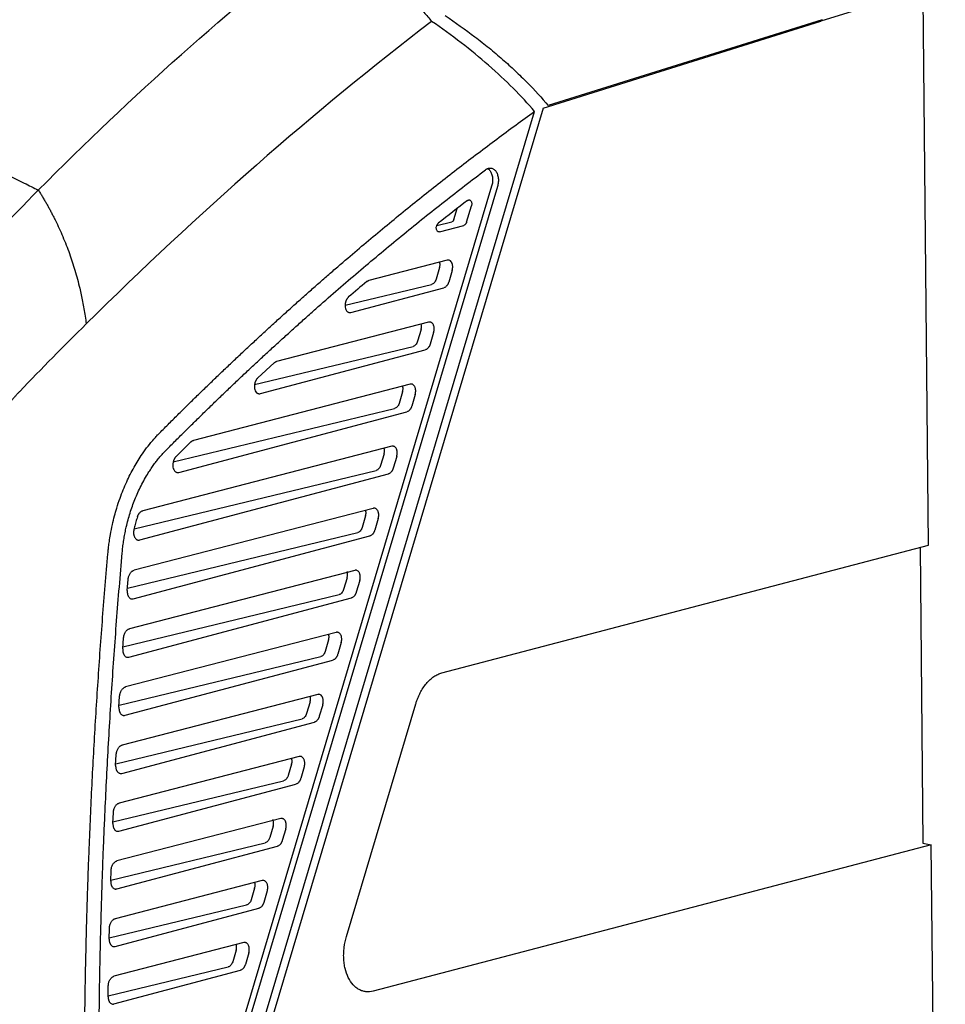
# Model space of a CAD drawing. Extents: x 89 to 1073, y 40 to 812.
# Tile 56 of 67: x 968 to 1073, y 263 to 375. Entities that reach past the tile are written whole.
import ezdxf

# ---------------------------------------------------------------- set-up
doc = ezdxf.new("R2010")
doc.units = 0
doc.layers.get('0').update_dxf_attribs({"linetype": 'CONTINUOUS'})

msp = doc.modelspace()

# ---------------------------------------------------------------- linework, layer by layer
at = {"color": 7, "linetype": 'CONTINUOUS'}
for p, q in [((1070.84, 378.57), (1059.18, 374.92)), ((1071.44, 315.26), (1070.84, 378.57)), ((1027.59, 365.02), (1059.18, 374.92)), ((1059.35, 375.08), (1028.15, 365.3)), ((1059.18, 374.92), (1058.98, 374.96)), ((1059.18, 374.92), (1059.18, 375.02)), ((995.07, 258.87), (1026.6, 364.64)), ((1027.59, 365.02), (995.94, 258.82)), ((1021.71, 356.12), (992.96, 259.67)), ((1022.37, 356.09), (993.58, 259.5)), ((1017.42, 352.35), (1017.78, 353.57)), ((1018.85, 352.04), (1019.41, 353.91)), ((1015.46, 351.65), (1017.17, 352.06)), ((1015.76, 350.94), (1018.55, 351.67)), ((1016.65, 347.71), (1007.74, 345.41)), ((1015.78, 346.86), (1015.39, 345.54)), ((1017.22, 346.55), (1016.82, 345.22)), ((1005.03, 342.58), (1014.88, 344.95)), ((1005.68, 341.76), (1016.27, 344.57)), ((1014.54, 340.65), (997.2, 336.16)), ((1013.68, 339.8), (1013.28, 338.47)), ((1015.11, 339.49), (1014.72, 338.16)), ((994.72, 333.54), (1012.77, 337.89)), ((995.38, 332.52), (1014.16, 337.5)), ((996.94, 336.01), (995.08, 334.31)), ((1012.44, 333.59), (987.76, 327.2)), ((1011.57, 332.74), (1011.18, 331.41)), ((1013.01, 332.42), (1012.61, 331.1)), ((985.47, 324.76), (1010.67, 330.83)), ((986.11, 323.55), (1012.06, 330.44)), ((1010.33, 326.53), (981.98, 319.19)), ((987.46, 327.02), (985.78, 325.36)), ((1009.47, 325.67), (1009.07, 324.35)), ((1010.9, 325.36), (1010.51, 324.04)), ((981.01, 317.13), (1008.56, 323.77)), ((981.64, 315.86), (1009.95, 323.38)), ((1008.23, 319.46), (981, 312.42)), ((1007.36, 318.61), (1006.97, 317.29)), ((1008.8, 318.3), (1008.4, 316.98)), ((980.24, 310.39), (1006.46, 316.7)), ((980.91, 309.17), (1007.85, 316.32)), ((1016.04, 300.73), (1071.44, 315.26)), ((1070.49, 315.01), (1070.81, 281.37)), ((1006.12, 312.4), (980.48, 305.76)), ((1005.26, 311.55), (1004.86, 310.23)), ((980.22, 310.12), (980.32, 311.37)), ((1006.69, 311.24), (1006.3, 309.91)), ((979.74, 303.71), (1004.35, 309.64)), ((980.41, 302.53), (1005.74, 309.26)), ((1004.01, 305.34), (980.02, 299.13)), ((979.72, 303.46), (979.81, 304.71)), ((1003.15, 304.49), (1002.76, 303.16)), ((1004.59, 304.18), (1004.19, 302.85)), ((979.29, 297.05), (1002.25, 302.58)), ((979.97, 295.91), (1003.64, 302.19)), ((1001.91, 298.28), (979.63, 292.51)), ((979.28, 296.82), (979.36, 298.07)), ((1001.05, 297.43), (1000.65, 296.1)), ((1002.48, 297.11), (1002.09, 295.79)), ((1005.18, 270.73), (1013.08, 297.21)), ((978.92, 290.4), (1000.14, 295.52)), ((979.59, 289.3), (1001.53, 295.13)), ((978.9, 290.2), (978.97, 291.44)), ((999.8, 291.22), (979.31, 285.91)), ((998.94, 290.36), (998.55, 289.04)), ((1000.38, 290.05), (999.98, 288.73)), ((978.6, 283.77), (998.03, 288.46)), ((979.27, 282.72), (999.43, 288.07)), ((978.59, 283.6), (978.65, 284.83)), ((997.7, 284.15), (979.05, 279.33)), ((996.84, 283.3), (996.44, 281.98)), ((998.27, 282.99), (997.88, 281.67)), ((978.35, 277.16), (995.93, 281.39)), ((1070.81, 281.37), (1071.77, 281.17)), ((979.02, 276.15), (997.32, 281.01)), ((1071.77, 281.17), (1008.24, 264.51)), ((1073.36, 115.59), (1071.77, 281.17)), ((978.35, 277.01), (978.39, 278.24)), ((995.59, 277.09), (978.85, 272.76)), ((994.73, 276.24), (994.34, 274.92)), ((996.17, 275.93), (995.77, 274.6)), ((978.17, 270.56), (993.82, 274.33)), ((978.84, 269.6), (995.22, 273.95)), ((978.17, 270.43), (978.2, 271.67)), ((993.49, 270.03), (978.71, 266.2)), ((992.62, 269.18), (992.23, 267.85)), ((994.06, 268.87), (993.67, 267.54)), ((978.05, 263.98), (991.72, 267.27)), ((978.71, 263.06), (993.11, 266.88)), ((978.05, 263.88), (978.06, 265.11))]:
    msp.add_line(p, q, dxfattribs=at)
at = {"color": 8, "linetype": 'CONTINUOUS'}
msp.add_line((1015.53, 351), (1015.76, 350.94), dxfattribs=at)
at = {"color": 7, "linetype": 'CONTINUOUS'}
for points in [[(970.1, 355.67), (980.78, 366.43), (991.83, 376.27), (1003.15, 385.13)], [(1014.88, 374.89), (1001.42, 364.57), (988.27, 353.07), (975.55, 340.45)], [(1026.6, 364.64), (1025.12, 366.38), (1021.57, 369.93), (1017.18, 373.32), (1014.88, 374.89)], [(951.09, 335.11), (957.28, 342.28), (963.62, 349.14), (970.1, 355.67)], [(1018.98, 354.5), (1017.87, 353.64), (1016.75, 352.78), (1015.64, 351.9)], [(1017.42, 352.35), (1017.38, 352.2), (1017.28, 352.09), (1017.17, 352.06)], [(1007.5, 345.28), (1006.81, 344.7), (1006.11, 344.11), (1005.42, 343.52)], [(975.55, 340.45), (973.01, 337.94), (970.48, 335.38), (967.98, 332.77)]]:
    msp.add_open_spline(points, degree=3, dxfattribs=at)
for points, knots in [([(1003.15, 385.13), (1003.28, 385.05), (1003.54, 384.87), (1003.92, 384.61), (1004.3, 384.35), (1004.68, 384.08), (1005.06, 383.81), (1005.44, 383.54), (1005.81, 383.26), (1006.18, 382.99), (1006.98, 382.39), (1008.17, 381.44), (1009.71, 380.15), (1011.16, 378.84), (1012.24, 377.78), (1013.01, 376.99), (1013.51, 376.46), (1013.98, 375.93), (1014.44, 375.41), (1014.73, 375.06), (1014.88, 374.89)], [0, 0, 0, 0, 0.027771, 0.055522, 0.083263, 0.111003, 0.138754, 0.166523, 0.194321, 0.222158, 0.250043, 0.375174, 0.500004, 0.624808, 0.749965, 0.800113, 0.850134, 0.900085, 0.950021, 1, 1, 1, 1]), ([(1016.42, 375.54), (1017.59, 374.76), (1018.72, 373.96), (1020.35, 372.71), (1020.89, 372.29), (1021.94, 371.44), (1022.45, 371), (1023.45, 370.13), (1023.93, 369.69), (1024.87, 368.81), (1025.32, 368.37), (1026.63, 367.05), (1027.43, 366.17), (1028.15, 365.3)], [0, 0, 0, 0, 0.25, 0.25, 0.375, 0.375, 0.5, 0.5, 0.625, 0.625, 0.75, 0.75, 1, 1, 1, 1]), ([(928.93, 370.51), (929.3, 370.43), (930.02, 370.28), (931.12, 370.04), (932.21, 369.79), (933.3, 369.53), (934.39, 369.27), (935.48, 368.99), (936.57, 368.71), (937.66, 368.42), (938.75, 368.12), (939.84, 367.81), (940.93, 367.49), (942.02, 367.16), (943.11, 366.83), (944.2, 366.48), (945.29, 366.13), (946.38, 365.77), (947.46, 365.4), (948.55, 365.02), (949.62, 364.64), (951.01, 364.13), (953.07, 363.36), (956.16, 362.14), (959.38, 360.78), (962.32, 359.46), (964.57, 358.41), (966.61, 357.43), (968.43, 356.53), (969.57, 355.94), (970.1, 355.67)], [0, 0, 0, 0, 0.026316, 0.052632, 0.078948, 0.105263, 0.131579, 0.157895, 0.184211, 0.210527, 0.236843, 0.263158, 0.289474, 0.31579, 0.342106, 0.368422, 0.394738, 0.421054, 0.44737, 0.473686, 0.500002, 0.525041, 0.575088, 0.650141, 0.7502, 0.810511, 0.865646, 0.915606, 0.960391, 1, 1, 1, 1]), ([(983.9, 328.03), (984.27, 328.4), (985, 329.14), (986.11, 330.24), (987.22, 331.34), (988.34, 332.43), (989.46, 333.51), (990.57, 334.59), (991.7, 335.66), (992.82, 336.72), (993.95, 337.78), (995.08, 338.82), (996.21, 339.87), (997.34, 340.9), (998.48, 341.93), (999.62, 342.95), (1000.76, 343.97), (1001.9, 344.97), (1003.04, 345.97), (1004.19, 346.97), (1005.65, 348.22), (1007.44, 349.73), (1009.54, 351.49), (1011.65, 353.21), (1013.77, 354.92), (1015.89, 356.6), (1018.02, 358.26), (1020.16, 359.89), (1022.3, 361.5), (1024.45, 363.09), (1025.88, 364.13), (1026.6, 364.64)], [0, 0, 0, 0, 0.0268896, 0.0537794, 0.0806693, 0.1075592, 0.1344493, 0.1613394, 0.1882297, 0.21512, 0.2420105, 0.268901, 0.2957916, 0.3226822, 0.349573, 0.3764638, 0.4033546, 0.4302455, 0.4571364, 0.4840274, 0.5109184, 0.559825, 0.6087322, 0.6576399, 0.7065478, 0.7554561, 0.8043646, 0.8532733, 0.9021822, 0.9510911, 1, 1, 1, 1]), ([(984.66, 326.09), (985.02, 326.46), (985.75, 327.19), (986.85, 328.28), (987.96, 329.37), (989.06, 330.45), (990.17, 331.53), (991.28, 332.6), (992.4, 333.66), (993.51, 334.72), (994.63, 335.76), (995.75, 336.81), (996.88, 337.84), (998.01, 338.87), (999.14, 339.89), (1000.27, 340.91), (1001.4, 341.92), (1002.92, 343.26), (1004.82, 344.91), (1007.11, 346.86), (1009.41, 348.79), (1011.71, 350.69), (1014.02, 352.56), (1016.34, 354.4), (1018.67, 356.21), (1020.22, 357.39), (1021, 357.99)], [0, 0, 0, 0, 0.031204, 0.062411, 0.09362, 0.124833, 0.15605, 0.187272, 0.2185, 0.249733, 0.280974, 0.312221, 0.343477, 0.374741, 0.406014, 0.437297, 0.468591, 0.499896, 0.562473, 0.625022, 0.687547, 0.750054, 0.812548, 0.875034, 0.937516, 1, 1, 1, 1]), ([(1021, 357.99), (1021.02, 358), (1021.07, 358.04), (1021.14, 358.08), (1021.21, 358.11), (1021.28, 358.14), (1021.38, 358.17), (1021.5, 358.19), (1021.65, 358.19), (1021.8, 358.15), (1021.99, 358.05), (1022.2, 357.85), (1022.35, 357.56), (1022.43, 357.28), (1022.47, 357.05), (1022.48, 356.81), (1022.47, 356.57), (1022.43, 356.32), (1022.39, 356.16), (1022.37, 356.09)], [0, 0, 0, 0, 0.027817, 0.055462, 0.08305, 0.1107, 0.138529, 0.194468, 0.250433, 0.313155, 0.375979, 0.500099, 0.619005, 0.68439, 0.749927, 0.812052, 0.874345, 0.937125, 1, 1, 1, 1]), ([(1021.26, 358.12), (1021.27, 358.11), (1021.38, 358.08), (1021.54, 357.88), (1021.73, 357.53), (1021.82, 357.09), (1021.83, 356.6), (1021.75, 356.28), (1021.71, 356.12)], [0, 0, 0, 0, 0.015684, 0.211819, 0.399676, 0.605939, 0.801997, 1, 1, 1, 1]), ([(970.1, 355.67), (970.18, 355.55), (970.33, 355.31), (970.56, 354.95), (970.78, 354.57), (971, 354.2), (971.22, 353.81), (971.43, 353.42), (971.64, 353.02), (971.85, 352.62), (972.28, 351.75), (972.91, 350.38), (973.65, 348.49), (974.3, 346.53), (974.72, 344.95), (974.99, 343.76), (975.15, 342.98), (975.3, 342.17), (975.44, 341.32), (975.51, 340.75), (975.55, 340.45)], [0, 0, 0, 0, 0.027037, 0.054261, 0.081671, 0.109264, 0.137041, 0.164999, 0.193135, 0.221449, 0.249939, 0.372698, 0.499927, 0.621454, 0.749882, 0.795782, 0.843776, 0.893832, 0.945917, 1, 1, 1, 1]), ([(1018.98, 354.5), (1019, 354.51), (1019.02, 354.53), (1019.06, 354.55), (1019.1, 354.56), (1019.14, 354.57), (1019.2, 354.56), (1019.28, 354.54), (1019.36, 354.46), (1019.42, 354.34), (1019.45, 354.2), (1019.45, 354.05), (1019.42, 353.96), (1019.41, 353.91)], [0, 0, 0, 0, 0.050728, 0.100434, 0.149824, 0.199615, 0.25051, 0.375411, 0.500387, 0.632427, 0.765097, 0.882613, 1, 1, 1, 1]), ([(1015.76, 350.94), (1015.75, 350.93), (1015.72, 350.93), (1015.68, 350.93), (1015.64, 350.93), (1015.59, 350.95), (1015.52, 351.01), (1015.45, 351.11), (1015.41, 351.27), (1015.4, 351.45), (1015.44, 351.6), (1015.49, 351.71), (1015.53, 351.78), (1015.58, 351.85), (1015.62, 351.88), (1015.64, 351.9)], [0, 0, 0, 0, 0.042189, 0.0843985, 0.1272007, 0.1883463, 0.2499404, 0.3853949, 0.4999258, 0.6221749, 0.747269, 0.8098915, 0.8727444, 0.9365425, 1, 1, 1, 1]), ([(1018.85, 352.04), (1018.85, 352.02), (1018.83, 351.97), (1018.81, 351.91), (1018.77, 351.86), (1018.72, 351.79), (1018.65, 351.71), (1018.58, 351.69), (1018.55, 351.67)], [0, 0, 0, 0, 0.11943, 0.237062, 0.35501, 0.475374, 0.736837, 1, 1, 1, 1]), ([(1015.78, 346.86), (1015.8, 346.93), (1015.83, 347.05), (1015.84, 347.26), (1015.82, 347.41), (1015.8, 347.48), (1015.79, 347.49)], [0, 0, 0, 0, 0.3027163, 0.6057986, 0.9492118, 1, 1, 1, 1]), ([(1017.22, 346.55), (1017.23, 346.58), (1017.24, 346.64), (1017.26, 346.73), (1017.27, 346.83), (1017.28, 346.93), (1017.28, 347.04), (1017.26, 347.14), (1017.24, 347.24), (1017.22, 347.34), (1017.17, 347.44), (1017.09, 347.57), (1016.98, 347.67), (1016.84, 347.72), (1016.74, 347.73), (1016.67, 347.72), (1016.65, 347.71)], [0, 0, 0, 0, 0.048218, 0.098751, 0.151487, 0.206258, 0.26283, 0.320908, 0.380142, 0.440132, 0.500449, 0.588244, 0.749753, 0.847877, 0.930864, 1, 1, 1, 1]), ([(1007.5, 345.28), (1007.52, 345.29), (1007.56, 345.32), (1007.62, 345.36), (1007.68, 345.39), (1007.72, 345.4), (1007.74, 345.41)], [0, 0, 0, 0, 0.251161, 0.500058, 0.748925, 1, 1, 1, 1]), ([(1015.39, 345.54), (1015.37, 345.46), (1015.33, 345.38), (1015.26, 345.24), (1015.21, 345.18), (1015.07, 345.03), (1014.97, 344.97), (1014.88, 344.95)], [0, 0, 0, 0, 0.25, 0.25, 0.5, 0.5, 1, 1, 1, 1]), ([(1016.82, 345.22), (1016.81, 345.2), (1016.8, 345.14), (1016.76, 345.06), (1016.73, 344.99), (1016.69, 344.92), (1016.65, 344.85), (1016.58, 344.77), (1016.5, 344.68), (1016.39, 344.61), (1016.31, 344.58), (1016.27, 344.57)], [0, 0, 0, 0, 0.083887, 0.1665, 0.248557, 0.330789, 0.413922, 0.49866, 0.666117, 0.831212, 1, 1, 1, 1]), ([(1005.42, 343.52), (1005.4, 343.5), (1005.37, 343.47), (1005.32, 343.41), (1005.27, 343.34), (1005.22, 343.28), (1005.18, 343.2), (1005.14, 343.12), (1005.11, 343.04), (1005.08, 342.96), (1005.06, 342.87), (1005.04, 342.78), (1005.03, 342.69), (1005.03, 342.6), (1005.02, 342.52), (1005.03, 342.43), (1005.05, 342.28), (1005.11, 342.06), (1005.23, 341.88), (1005.36, 341.79), (1005.46, 341.75), (1005.57, 341.73), (1005.65, 341.75), (1005.68, 341.76)], [0, 0, 0, 0, 0.033864, 0.067519, 0.101039, 0.134487, 0.167919, 0.201391, 0.234959, 0.268689, 0.302655, 0.336699, 0.37023, 0.403321, 0.436071, 0.468568, 0.500889, 0.616051, 0.750456, 0.812387, 0.874921, 0.937355, 1, 1, 1, 1]), ([(1013.68, 339.8), (1013.7, 339.86), (1013.73, 339.99), (1013.73, 340.2), (1013.72, 340.35), (1013.69, 340.42), (1013.69, 340.43)], [0, 0, 0, 0, 0.302778, 0.605925, 0.949412, 1, 1, 1, 1]), ([(1015.11, 339.49), (1015.12, 339.52), (1015.14, 339.58), (1015.15, 339.67), (1015.17, 339.77), (1015.17, 339.87), (1015.17, 339.97), (1015.16, 340.08), (1015.14, 340.18), (1015.11, 340.27), (1015.07, 340.37), (1014.99, 340.51), (1014.87, 340.61), (1014.74, 340.66), (1014.63, 340.67), (1014.57, 340.66), (1014.54, 340.65)], [0, 0, 0, 0, 0.048218, 0.098751, 0.151487, 0.206258, 0.26283, 0.320908, 0.380142, 0.440132, 0.500449, 0.588246, 0.749753, 0.847877, 0.930864, 1, 1, 1, 1]), ([(1013.28, 338.47), (1013.26, 338.39), (1013.23, 338.32), (1013.15, 338.18), (1013.1, 338.12), (1012.96, 337.97), (1012.86, 337.91), (1012.77, 337.89)], [0, 0, 0, 0, 0.25, 0.25, 0.5, 0.5, 1, 1, 1, 1]), ([(1014.72, 338.16), (1014.71, 338.13), (1014.69, 338.08), (1014.66, 338), (1014.62, 337.93), (1014.58, 337.86), (1014.54, 337.79), (1014.48, 337.71), (1014.39, 337.62), (1014.28, 337.54), (1014.2, 337.52), (1014.16, 337.5)], [0, 0, 0, 0, 0.0838866, 0.1665001, 0.2485573, 0.3307893, 0.4139224, 0.49866, 0.6661173, 0.8312119, 1, 1, 1, 1]), ([(996.94, 336.01), (996.95, 336.02), (996.99, 336.05), (997.04, 336.09), (997.09, 336.12), (997.15, 336.15), (997.19, 336.16), (997.2, 336.16)], [0, 0, 0, 0, 0.201457, 0.40077, 0.59935, 0.798623, 1, 1, 1, 1]), ([(995.08, 334.3), (995.07, 334.29), (995.03, 334.25), (994.98, 334.19), (994.93, 334.12), (994.89, 334.05), (994.85, 333.98), (994.81, 333.9), (994.78, 333.81), (994.75, 333.73), (994.73, 333.64), (994.72, 333.55), (994.7, 333.45), (994.7, 333.37), (994.7, 333.28), (994.71, 333.19), (994.73, 333.04), (994.79, 332.82), (994.92, 332.64), (995.05, 332.55), (995.15, 332.51), (995.26, 332.49), (995.34, 332.51), (995.38, 332.52)], [0, 0, 0, 0, 0.033675, 0.067177, 0.100574, 0.133924, 0.167278, 0.200687, 0.234203, 0.267884, 0.301799, 0.335878, 0.36952, 0.402746, 0.435654, 0.468331, 0.500851, 0.615915, 0.750445, 0.812089, 0.874716, 0.937265, 1, 1, 1, 1]), ([(1011.57, 332.74), (1011.59, 332.8), (1011.62, 332.93), (1011.63, 333.14), (1011.61, 333.29), (1011.59, 333.36), (1011.58, 333.37)], [0, 0, 0, 0, 0.302849, 0.606044, 0.949608, 1, 1, 1, 1]), ([(1013.01, 332.42), (1013.02, 332.45), (1013.03, 332.51), (1013.05, 332.61), (1013.06, 332.71), (1013.07, 332.81), (1013.07, 332.91), (1013.05, 333.01), (1013.03, 333.12), (1013.01, 333.21), (1012.96, 333.31), (1012.88, 333.44), (1012.77, 333.55), (1012.63, 333.6), (1012.53, 333.61), (1012.46, 333.59), (1012.44, 333.59)], [0, 0, 0, 0, 0.0482184, 0.0987509, 0.1514875, 0.2062581, 0.2628302, 0.3209087, 0.380142, 0.4401319, 0.5004488, 0.588247, 0.7497532, 0.847877, 0.9308639, 1, 1, 1, 1]), ([(967.98, 332.77), (967.9, 332.7), (967.76, 332.54), (967.54, 332.3), (967.32, 332.05), (967.11, 331.8), (966.9, 331.54), (966.7, 331.27), (966.5, 331), (966.3, 330.72), (966.06, 330.38), (965.69, 329.82), (965.28, 329.11), (964.88, 328.37), (964.61, 327.83), (964.46, 327.5), (964.39, 327.36)], [0, 0, 0, 0, 0.0528824, 0.1057701, 0.158663, 0.2115611, 0.2644639, 0.3173707, 0.3702806, 0.4231928, 0.4761062, 0.5606846, 0.7323957, 0.844231, 0.9334303, 1, 1, 1, 1]), ([(1011.18, 331.41), (1011.15, 331.33), (1011.12, 331.25), (1011.04, 331.12), (1011, 331.05), (1010.86, 330.91), (1010.76, 330.85), (1010.67, 330.83)], [0, 0, 0, 0, 0.25, 0.25, 0.5, 0.5, 1, 1, 1, 1]), ([(1012.61, 331.1), (1012.6, 331.07), (1012.59, 331.02), (1012.55, 330.94), (1012.52, 330.87), (1012.48, 330.8), (1012.44, 330.73), (1012.37, 330.65), (1012.29, 330.56), (1012.17, 330.48), (1012.1, 330.46), (1012.06, 330.44)], [0, 0, 0, 0, 0.083887, 0.1665, 0.248557, 0.330789, 0.413922, 0.49866, 0.666117, 0.831212, 1, 1, 1, 1]), ([(978.03, 314.3), (978.03, 314.4), (978.06, 314.66), (978.11, 315.13), (978.19, 315.75), (978.33, 316.6), (978.52, 317.57), (978.76, 318.57), (979.05, 319.58), (979.48, 320.89), (980.12, 322.47), (980.98, 324.15), (981.71, 325.34), (982.37, 326.26), (982.83, 326.86), (983.31, 327.41), (983.64, 327.77), (983.82, 327.96), (983.9, 328.03)], [0, 0, 0, 0, 0.0196178, 0.0491758, 0.0886789, 0.1381328, 0.2105515, 0.2742607, 0.3313281, 0.4073193, 0.5363139, 0.6578984, 0.7794586, 0.8187202, 0.8926929, 0.9410174, 0.9767884, 1, 1, 1, 1]), ([(987.46, 327.02), (987.48, 327.04), (987.52, 327.07), (987.58, 327.12), (987.64, 327.15), (987.7, 327.18), (987.74, 327.19), (987.76, 327.2)], [0, 0, 0, 0, 0.201689, 0.400837, 0.599134, 0.798291, 1, 1, 1, 1]), ([(1009.47, 325.67), (1009.48, 325.74), (1009.52, 325.87), (1009.52, 326.07), (1009.51, 326.23), (1009.48, 326.3), (1009.48, 326.31)], [0, 0, 0, 0, 0.3029114, 0.6061702, 0.9498048, 1, 1, 1, 1]), ([(1010.9, 325.36), (1010.91, 325.39), (1010.93, 325.45), (1010.94, 325.55), (1010.96, 325.64), (1010.96, 325.75), (1010.96, 325.85), (1010.95, 325.95), (1010.93, 326.05), (1010.9, 326.15), (1010.86, 326.25), (1010.78, 326.38), (1010.66, 326.49), (1010.53, 326.54), (1010.42, 326.54), (1010.36, 326.53), (1010.33, 326.53)], [0, 0, 0, 0, 0.048219, 0.098751, 0.151488, 0.206258, 0.26283, 0.320909, 0.380142, 0.440132, 0.500449, 0.588248, 0.749753, 0.847877, 0.930864, 1, 1, 1, 1]), ([(979.65, 314.38), (979.66, 314.49), (979.68, 314.71), (979.72, 315.04), (979.76, 315.37), (979.8, 315.7), (979.86, 316.03), (979.91, 316.36), (979.98, 316.69), (980.04, 317.01), (980.21, 317.77), (980.53, 318.94), (981.09, 320.52), (981.78, 322.06), (982.43, 323.21), (982.93, 323.98), (983.26, 324.44), (983.59, 324.89), (983.93, 325.31), (984.29, 325.71), (984.53, 325.96), (984.66, 326.09)], [0, 0, 0, 0, 0.024557, 0.049068, 0.073546, 0.098005, 0.122457, 0.146917, 0.171399, 0.195915, 0.22048, 0.342018, 0.463594, 0.594585, 0.725618, 0.771488, 0.817184, 0.862795, 0.908409, 0.954115, 1, 1, 1, 1]), ([(985.78, 325.36), (985.77, 325.34), (985.73, 325.31), (985.68, 325.24), (985.63, 325.17), (985.59, 325.1), (985.55, 325.02), (985.52, 324.94), (985.49, 324.85), (985.46, 324.77), (985.44, 324.67), (985.43, 324.58), (985.42, 324.49), (985.41, 324.4), (985.41, 324.31), (985.42, 324.23), (985.44, 324.07), (985.51, 323.85), (985.64, 323.67), (985.78, 323.58), (985.88, 323.54), (985.99, 323.53), (986.07, 323.54), (986.11, 323.55)], [0, 0, 0, 0, 0.0335, 0.06686, 0.100142, 0.133401, 0.166683, 0.200036, 0.233507, 0.267148, 0.301024, 0.335124, 0.368868, 0.402218, 0.435273, 0.468114, 0.500817, 0.615803, 0.750436, 0.811858, 0.874513, 0.937171, 1, 1, 1, 1]), ([(1009.07, 324.35), (1009.05, 324.27), (1009.02, 324.19), (1008.94, 324.05), (1008.89, 323.99), (1008.75, 323.84), (1008.65, 323.79), (1008.56, 323.77)], [0, 0, 0, 0, 0.25, 0.25, 0.5, 0.5, 1, 1, 1, 1]), ([(1010.51, 324.04), (1010.5, 324.01), (1010.48, 323.96), (1010.45, 323.88), (1010.41, 323.8), (1010.37, 323.73), (1010.33, 323.67), (1010.27, 323.59), (1010.18, 323.5), (1010.07, 323.42), (1009.99, 323.39), (1009.95, 323.38)], [0, 0, 0, 0, 0.083887, 0.1665, 0.248557, 0.330789, 0.413922, 0.49866, 0.666117, 0.831212, 1, 1, 1, 1]), ([(1008.8, 318.3), (1008.8, 318.33), (1008.82, 318.39), (1008.84, 318.48), (1008.85, 318.58), (1008.86, 318.68), (1008.86, 318.79), (1008.84, 318.89), (1008.82, 318.99), (1008.8, 319.09), (1008.75, 319.19), (1008.67, 319.32), (1008.55, 319.43), (1008.42, 319.47), (1008.32, 319.48), (1008.25, 319.47), (1008.23, 319.46)], [0, 0, 0, 0, 0.048219, 0.098751, 0.151488, 0.206259, 0.262831, 0.320909, 0.380142, 0.440132, 0.500449, 0.58825, 0.749753, 0.847877, 0.930864, 1, 1, 1, 1]), ([(981.38, 318.49), (981.35, 318.39), (981.29, 318.2), (981.2, 317.92), (981.13, 317.63), (981.05, 317.34), (981.01, 317.14), (980.98, 317.05)], [0, 0, 0, 0, 0.199737, 0.399706, 0.599807, 0.799939, 1, 1, 1, 1]), ([(981.38, 318.49), (981.39, 318.52), (981.41, 318.58), (981.44, 318.66), (981.48, 318.74), (981.53, 318.81), (981.57, 318.88), (981.64, 318.97), (981.74, 319.06), (981.86, 319.15), (981.94, 319.17), (981.98, 319.19)], [0, 0, 0, 0, 0.084229, 0.167089, 0.249271, 0.331479, 0.41442, 0.498779, 0.666719, 0.83188, 1, 1, 1, 1]), ([(1007.36, 318.61), (1007.38, 318.68), (1007.41, 318.81), (1007.41, 319.01), (1007.4, 319.16), (1007.37, 319.23), (1007.37, 319.24)], [0, 0, 0, 0, 0.302968, 0.606294, 0.950003, 1, 1, 1, 1]), ([(1006.97, 317.29), (1006.94, 317.21), (1006.91, 317.13), (1006.83, 316.99), (1006.79, 316.93), (1006.65, 316.78), (1006.55, 316.73), (1006.46, 316.7)], [0, 0, 0, 0, 0.25, 0.25, 0.5, 0.5, 1, 1, 1, 1]), ([(980.98, 317.05), (980.98, 317.02), (980.96, 316.95), (980.95, 316.85), (980.94, 316.75), (980.94, 316.64), (980.95, 316.54), (980.97, 316.43), (980.99, 316.33), (981.03, 316.23), (981.08, 316.13), (981.17, 316), (981.29, 315.9), (981.44, 315.85), (981.55, 315.84), (981.61, 315.86), (981.64, 315.86)], [0, 0, 0, 0, 0.0479652, 0.0982368, 0.1507284, 0.2053003, 0.2617557, 0.3198396, 0.379242, 0.4396042, 0.5005307, 0.5811645, 0.7498608, 0.8472776, 0.9302516, 1, 1, 1, 1]), ([(1008.4, 316.98), (1008.39, 316.95), (1008.38, 316.89), (1008.34, 316.82), (1008.31, 316.74), (1008.27, 316.67), (1008.23, 316.6), (1008.16, 316.52), (1008.08, 316.44), (1007.96, 316.36), (1007.89, 316.33), (1007.85, 316.32)], [0, 0, 0, 0, 0.083887, 0.1665, 0.248557, 0.330789, 0.413922, 0.49866, 0.666117, 0.831212, 1, 1, 1, 1]), ([(975.37, 249.23), (975.36, 249.9), (975.35, 251.25), (975.35, 253.26), (975.35, 255.28), (975.36, 257.3), (975.38, 259.32), (975.4, 261.35), (975.42, 263.37), (975.45, 265.4), (975.49, 267.43), (975.54, 269.45), (975.59, 271.48), (975.64, 273.51), (975.71, 275.55), (975.77, 277.58), (975.85, 279.61), (975.95, 282.17), (976.08, 285.27), (976.26, 288.89), (976.45, 292.51), (976.67, 296.14), (976.9, 299.77), (977.15, 303.4), (977.42, 307.03), (977.71, 310.66), (977.92, 313.09), (978.03, 314.3)], [0, 0, 0, 0, 0.031249, 0.062498, 0.093748, 0.124997, 0.156247, 0.187496, 0.218746, 0.249996, 0.281246, 0.312496, 0.343747, 0.374997, 0.406247, 0.437498, 0.468748, 0.499999, 0.555558, 0.611117, 0.666675, 0.722233, 0.777789, 0.833344, 0.888897, 0.944449, 1, 1, 1, 1]), ([(976.99, 253.99), (976.99, 254.65), (976.99, 255.96), (977, 257.92), (977.01, 259.89), (977.04, 261.86), (977.06, 263.82), (977.09, 265.79), (977.13, 267.76), (977.17, 269.74), (977.22, 271.71), (977.28, 273.68), (977.34, 275.66), (977.4, 277.63), (977.47, 279.61), (977.55, 281.59), (977.66, 284.19), (977.81, 287.41), (978.01, 291.26), (978.23, 295.11), (978.47, 298.96), (978.73, 302.81), (979.01, 306.66), (979.32, 310.52), (979.54, 313.09), (979.65, 314.38)], [0, 0, 0, 0, 0.032769, 0.065534, 0.098296, 0.131055, 0.163812, 0.196568, 0.229323, 0.262077, 0.294833, 0.327589, 0.360346, 0.393106, 0.425869, 0.458634, 0.491404, 0.554993, 0.618569, 0.682136, 0.7457, 0.809264, 0.872832, 0.936409, 1, 1, 1, 1]), ([(980.32, 311.37), (980.33, 311.4), (980.33, 311.46), (980.35, 311.55), (980.37, 311.64), (980.4, 311.76), (980.46, 311.9), (980.54, 312.05), (980.63, 312.16), (980.71, 312.26), (980.81, 312.33), (980.9, 312.39), (980.96, 312.41), (981, 312.42)], [0, 0, 0, 0, 0.061699, 0.122955, 0.184254, 0.246079, 0.372898, 0.500011, 0.602733, 0.70581, 0.804146, 0.901548, 1, 1, 1, 1]), ([(1005.26, 311.55), (1005.27, 311.62), (1005.31, 311.74), (1005.31, 311.95), (1005.29, 312.14), (1005.24, 312.25), (1005.22, 312.29)], [0, 0, 0, 0, 0.251808, 0.503905, 0.789574, 1, 1, 1, 1]), ([(1006.69, 311.24), (1006.7, 311.27), (1006.72, 311.33), (1006.73, 311.42), (1006.75, 311.52), (1006.75, 311.62), (1006.75, 311.73), (1006.74, 311.83), (1006.72, 311.93), (1006.69, 312.02), (1006.65, 312.13), (1006.57, 312.26), (1006.45, 312.36), (1006.32, 312.41), (1006.21, 312.42), (1006.15, 312.41), (1006.12, 312.4)], [0, 0, 0, 0, 0.048219, 0.098751, 0.151488, 0.206259, 0.262831, 0.320909, 0.380143, 0.440132, 0.500449, 0.588251, 0.749753, 0.847878, 0.930864, 1, 1, 1, 1]), ([(980.22, 310.12), (980.22, 310.09), (980.22, 310.03), (980.22, 309.93), (980.23, 309.84), (980.24, 309.74), (980.27, 309.64), (980.3, 309.54), (980.34, 309.45), (980.41, 309.35), (980.5, 309.25), (980.61, 309.18), (980.72, 309.15), (980.81, 309.15), (980.88, 309.16), (980.91, 309.17)], [0, 0, 0, 0, 0.052389, 0.108006, 0.166791, 0.228607, 0.293232, 0.360355, 0.429571, 0.500397, 0.627395, 0.748896, 0.830306, 0.914589, 1, 1, 1, 1]), ([(1004.86, 310.23), (1004.84, 310.15), (1004.81, 310.07), (1004.73, 309.93), (1004.68, 309.87), (1004.54, 309.72), (1004.44, 309.66), (1004.35, 309.64)], [0, 0, 0, 0, 0.25, 0.25, 0.5, 0.5, 1, 1, 1, 1]), ([(1006.3, 309.91), (1006.29, 309.89), (1006.27, 309.83), (1006.24, 309.75), (1006.2, 309.68), (1006.16, 309.61), (1006.12, 309.54), (1006.06, 309.46), (1005.97, 309.37), (1005.86, 309.3), (1005.78, 309.27), (1005.74, 309.26)], [0, 0, 0, 0, 0.083887, 0.1665, 0.248557, 0.330789, 0.413922, 0.49866, 0.666117, 0.831212, 1, 1, 1, 1]), ([(979.81, 304.71), (979.81, 304.74), (979.82, 304.8), (979.83, 304.89), (979.85, 304.98), (979.88, 305.1), (979.94, 305.24), (980.02, 305.39), (980.11, 305.51), (980.19, 305.6), (980.29, 305.68), (980.38, 305.73), (980.45, 305.75), (980.48, 305.76)], [0, 0, 0, 0, 0.061959, 0.123458, 0.184999, 0.24708, 0.373447, 0.500097, 0.602552, 0.705354, 0.803853, 0.90139, 1, 1, 1, 1]), ([(1003.15, 304.49), (1003.17, 304.55), (1003.2, 304.68), (1003.2, 304.89), (1003.19, 305.04), (1003.16, 305.11), (1003.16, 305.12)], [0, 0, 0, 0, 0.303098, 0.606544, 0.9504, 1, 1, 1, 1]), ([(1004.59, 304.18), (1004.59, 304.21), (1004.61, 304.26), (1004.63, 304.36), (1004.64, 304.46), (1004.65, 304.56), (1004.64, 304.66), (1004.63, 304.77), (1004.61, 304.87), (1004.59, 304.96), (1004.54, 305.06), (1004.46, 305.2), (1004.34, 305.3), (1004.21, 305.35), (1004.11, 305.36), (1004.04, 305.35), (1004.01, 305.34)], [0, 0, 0, 0, 0.048219, 0.098752, 0.151488, 0.206259, 0.262831, 0.32091, 0.380143, 0.440132, 0.500449, 0.588253, 0.749753, 0.847878, 0.930865, 1, 1, 1, 1]), ([(979.72, 303.46), (979.72, 303.43), (979.71, 303.37), (979.72, 303.28), (979.72, 303.18), (979.74, 303.09), (979.76, 302.99), (979.8, 302.89), (979.84, 302.81), (979.91, 302.7), (980, 302.61), (980.11, 302.54), (980.21, 302.51), (980.31, 302.51), (980.37, 302.52), (980.41, 302.53)], [0, 0, 0, 0, 0.052242, 0.107748, 0.166459, 0.228243, 0.292881, 0.360066, 0.4294, 0.500398, 0.627419, 0.748917, 0.830394, 0.914659, 1, 1, 1, 1]), ([(1002.76, 303.16), (1002.73, 303.08), (1002.7, 303.01), (1002.62, 302.87), (1002.58, 302.81), (1002.44, 302.66), (1002.33, 302.6), (1002.25, 302.58)], [0, 0, 0, 0, 0.25, 0.25, 0.5, 0.5, 1, 1, 1, 1]), ([(1004.19, 302.85), (1004.18, 302.82), (1004.17, 302.77), (1004.13, 302.69), (1004.1, 302.62), (1004.06, 302.55), (1004.01, 302.48), (1003.95, 302.4), (1003.87, 302.31), (1003.75, 302.23), (1003.68, 302.21), (1003.64, 302.19)], [0, 0, 0, 0, 0.0838866, 0.1665001, 0.2485573, 0.3307892, 0.4139224, 0.49866, 0.6661173, 0.8312119, 1, 1, 1, 1]), ([(1013.08, 297.21), (1013.09, 297.27), (1013.13, 297.4), (1013.19, 297.58), (1013.26, 297.76), (1013.33, 297.94), (1013.41, 298.11), (1013.49, 298.28), (1013.64, 298.6), (1013.9, 299.03), (1014.28, 299.54), (1014.7, 299.98), (1015.06, 300.27), (1015.36, 300.45), (1015.59, 300.57), (1015.81, 300.66), (1015.97, 300.71), (1016.04, 300.73)], [0, 0, 0, 0, 0.035144, 0.070157, 0.105093, 0.140004, 0.174947, 0.209973, 0.245137, 0.372537, 0.500016, 0.627416, 0.754895, 0.8163, 0.877427, 0.938564, 1, 1, 1, 1]), ([(979.36, 298.07), (979.36, 298.1), (979.36, 298.16), (979.38, 298.25), (979.4, 298.34), (979.43, 298.46), (979.49, 298.6), (979.56, 298.75), (979.65, 298.87), (979.74, 298.97), (979.83, 299.04), (979.93, 299.1), (979.99, 299.12), (980.02, 299.13)], [0, 0, 0, 0, 0.062032, 0.123593, 0.185195, 0.247351, 0.373582, 0.500099, 0.602786, 0.705825, 0.804171, 0.901541, 1, 1, 1, 1]), ([(1002.48, 297.11), (1002.49, 297.14), (1002.51, 297.2), (1002.52, 297.3), (1002.54, 297.4), (1002.54, 297.5), (1002.54, 297.6), (1002.53, 297.7), (1002.51, 297.81), (1002.48, 297.9), (1002.44, 298), (1002.36, 298.13), (1002.24, 298.24), (1002.11, 298.29), (1002, 298.3), (1001.94, 298.28), (1001.91, 298.28)], [0, 0, 0, 0, 0.048219, 0.098752, 0.151489, 0.206259, 0.262831, 0.32091, 0.380143, 0.440132, 0.500449, 0.588254, 0.749753, 0.847878, 0.930865, 1, 1, 1, 1]), ([(1001.05, 297.43), (1001.06, 297.49), (1001.09, 297.62), (1001.1, 297.83), (1001.09, 297.98), (1001.06, 298.05), (1001.05, 298.06)], [0, 0, 0, 0, 0.303162, 0.606672, 0.950601, 1, 1, 1, 1]), ([(979.28, 296.82), (979.28, 296.8), (979.28, 296.73), (979.28, 296.64), (979.29, 296.55), (979.3, 296.45), (979.33, 296.36), (979.36, 296.27), (979.41, 296.18), (979.47, 296.08), (979.56, 295.98), (979.67, 295.92), (979.78, 295.89), (979.87, 295.89), (979.93, 295.9), (979.97, 295.91)], [0, 0, 0, 0, 0.052091, 0.107483, 0.166118, 0.227869, 0.292522, 0.359772, 0.429225, 0.500398, 0.627444, 0.748937, 0.830483, 0.914728, 1, 1, 1, 1]), ([(1000.65, 296.1), (1000.63, 296.02), (1000.59, 295.94), (1000.52, 295.81), (1000.47, 295.74), (1000.33, 295.6), (1000.23, 295.54), (1000.14, 295.52)], [0, 0, 0, 0, 0.25, 0.25, 0.5, 0.5, 1, 1, 1, 1]), ([(1002.09, 295.79), (1002.08, 295.76), (1002.06, 295.71), (1002.03, 295.63), (1001.99, 295.55), (1001.95, 295.48), (1001.91, 295.42), (1001.85, 295.34), (1001.76, 295.25), (1001.65, 295.17), (1001.57, 295.14), (1001.53, 295.13)], [0, 0, 0, 0, 0.083887, 0.1665, 0.248557, 0.330789, 0.413922, 0.49866, 0.666117, 0.831212, 1, 1, 1, 1]), ([(978.97, 291.44), (978.97, 291.47), (978.98, 291.53), (978.99, 291.62), (979.01, 291.72), (979.04, 291.84), (979.1, 291.98), (979.17, 292.13), (979.26, 292.25), (979.35, 292.35), (979.44, 292.42), (979.54, 292.48), (979.6, 292.5), (979.63, 292.51)], [0, 0, 0, 0, 0.062108, 0.123733, 0.185398, 0.247629, 0.373725, 0.500102, 0.603025, 0.706295, 0.80449, 0.901694, 1, 1, 1, 1]), ([(998.94, 290.36), (998.96, 290.43), (998.99, 290.56), (998.99, 290.76), (998.98, 290.92), (998.95, 290.99), (998.95, 290.99)], [0, 0, 0, 0, 0.3032255, 0.6068092, 0.950802, 1, 1, 1, 1]), ([(1000.38, 290.05), (1000.38, 290.08), (1000.4, 290.14), (1000.42, 290.23), (1000.43, 290.33), (1000.44, 290.44), (1000.43, 290.54), (1000.42, 290.64), (1000.4, 290.74), (1000.37, 290.84), (1000.33, 290.94), (1000.25, 291.07), (1000.13, 291.18), (1000, 291.23), (999.9, 291.23), (999.83, 291.22), (999.8, 291.22)], [0, 0, 0, 0, 0.048219, 0.098752, 0.151489, 0.20626, 0.262832, 0.32091, 0.380143, 0.440132, 0.500449, 0.588256, 0.749753, 0.847878, 0.930865, 1, 1, 1, 1]), ([(978.9, 290.2), (978.9, 290.17), (978.9, 290.11), (978.91, 290.02), (978.92, 289.93), (978.93, 289.84), (978.96, 289.74), (978.99, 289.65), (979.03, 289.57), (979.1, 289.47), (979.19, 289.38), (979.3, 289.32), (979.4, 289.29), (979.49, 289.28), (979.56, 289.3), (979.59, 289.3)], [0, 0, 0, 0, 0.051936, 0.107209, 0.165768, 0.227486, 0.292154, 0.359472, 0.429046, 0.500398, 0.627467, 0.748957, 0.830571, 0.914798, 1, 1, 1, 1]), ([(998.55, 289.04), (998.52, 288.96), (998.49, 288.88), (998.41, 288.74), (998.37, 288.68), (998.23, 288.53), (998.12, 288.48), (998.03, 288.46)], [0, 0, 0, 0, 0.25, 0.25, 0.5, 0.5, 1, 1, 1, 1]), ([(999.98, 288.73), (999.97, 288.7), (999.96, 288.65), (999.92, 288.57), (999.89, 288.49), (999.85, 288.42), (999.8, 288.36), (999.74, 288.27), (999.66, 288.19), (999.54, 288.11), (999.47, 288.08), (999.43, 288.07)], [0, 0, 0, 0, 0.083887, 0.1665, 0.248557, 0.330789, 0.413922, 0.49866, 0.666117, 0.831212, 1, 1, 1, 1]), ([(978.65, 284.83), (978.65, 284.86), (978.65, 284.92), (978.67, 285.02), (978.68, 285.11), (978.72, 285.23), (978.77, 285.38), (978.85, 285.53), (978.93, 285.65), (979.02, 285.75), (979.12, 285.82), (979.21, 285.88), (979.28, 285.9), (979.31, 285.91)], [0, 0, 0, 0, 0.062184, 0.123873, 0.185604, 0.247913, 0.373865, 0.500104, 0.603256, 0.706763, 0.804806, 0.901843, 1, 1, 1, 1]), ([(978.59, 283.6), (978.59, 283.57), (978.59, 283.51), (978.6, 283.42), (978.61, 283.33), (978.62, 283.24), (978.65, 283.15), (978.68, 283.06), (978.73, 282.97), (978.79, 282.88), (978.88, 282.79), (978.99, 282.73), (979.09, 282.7), (979.18, 282.7), (979.24, 282.71), (979.27, 282.72)], [0, 0, 0, 0, 0.051761, 0.106903, 0.165378, 0.227063, 0.291753, 0.359149, 0.428863, 0.500416, 0.627504, 0.748989, 0.830677, 0.914881, 1, 1, 1, 1]), ([(996.84, 283.3), (996.85, 283.37), (996.88, 283.5), (996.89, 283.7), (996.87, 283.89), (996.82, 283.99), (996.8, 284.03)], [0, 0, 0, 0, 0.2548606, 0.5100206, 0.799151, 1, 1, 1, 1]), ([(998.27, 282.99), (998.28, 283.02), (998.3, 283.08), (998.31, 283.17), (998.33, 283.27), (998.33, 283.37), (998.33, 283.48), (998.32, 283.58), (998.3, 283.68), (998.27, 283.78), (998.23, 283.88), (998.15, 284.01), (998.03, 284.11), (997.9, 284.16), (997.79, 284.17), (997.73, 284.16), (997.7, 284.15)], [0, 0, 0, 0, 0.048219, 0.098752, 0.151489, 0.20626, 0.262832, 0.32091, 0.380143, 0.440133, 0.500449, 0.588257, 0.749753, 0.847878, 0.930865, 1, 1, 1, 1]), ([(996.44, 281.98), (996.42, 281.9), (996.38, 281.82), (996.31, 281.68), (996.26, 281.62), (996.12, 281.47), (996.02, 281.42), (995.93, 281.39)], [0, 0, 0, 0, 0.25, 0.25, 0.5, 0.5, 1, 1, 1, 1]), ([(997.88, 281.67), (997.87, 281.64), (997.85, 281.58), (997.82, 281.51), (997.78, 281.43), (997.74, 281.36), (997.7, 281.29), (997.64, 281.21), (997.55, 281.13), (997.44, 281.05), (997.36, 281.02), (997.32, 281.01)], [0, 0, 0, 0, 0.083887, 0.1665, 0.248557, 0.330789, 0.413922, 0.49866, 0.666117, 0.831212, 1, 1, 1, 1]), ([(978.39, 278.24), (978.39, 278.27), (978.39, 278.33), (978.41, 278.43), (978.42, 278.52), (978.45, 278.64), (978.51, 278.79), (978.59, 278.94), (978.67, 279.06), (978.76, 279.16), (978.85, 279.24), (978.95, 279.29), (979.01, 279.32), (979.05, 279.33)], [0, 0, 0, 0, 0.062262, 0.124017, 0.185815, 0.248205, 0.374008, 0.500106, 0.603494, 0.70723, 0.805127, 0.901998, 1, 1, 1, 1]), ([(978.35, 277.01), (978.35, 276.98), (978.35, 276.92), (978.35, 276.84), (978.36, 276.75), (978.38, 276.66), (978.41, 276.57), (978.44, 276.48), (978.48, 276.4), (978.55, 276.31), (978.64, 276.22), (978.74, 276.16), (978.84, 276.13), (978.93, 276.13), (978.99, 276.14), (979.02, 276.15)], [0, 0, 0, 0, 0.051597, 0.106617, 0.165013, 0.226666, 0.291372, 0.358837, 0.428676, 0.500411, 0.627522, 0.749006, 0.83076, 0.914947, 1, 1, 1, 1]), ([(994.73, 276.24), (994.75, 276.31), (994.78, 276.43), (994.78, 276.64), (994.77, 276.79), (994.74, 276.86), (994.74, 276.87)], [0, 0, 0, 0, 0.303345, 0.607057, 0.951205, 1, 1, 1, 1]), ([(996.17, 275.93), (996.17, 275.96), (996.19, 276.02), (996.21, 276.11), (996.22, 276.21), (996.23, 276.31), (996.22, 276.41), (996.21, 276.52), (996.19, 276.62), (996.16, 276.71), (996.12, 276.82), (996.04, 276.95), (995.92, 277.05), (995.79, 277.1), (995.69, 277.11), (995.62, 277.1), (995.59, 277.09)], [0, 0, 0, 0, 0.048219, 0.098752, 0.151489, 0.20626, 0.262832, 0.320911, 0.380143, 0.440133, 0.500449, 0.588258, 0.749753, 0.847879, 0.930865, 1, 1, 1, 1]), ([(994.34, 274.92), (994.31, 274.84), (994.28, 274.76), (994.2, 274.62), (994.16, 274.56), (994.01, 274.41), (993.91, 274.35), (993.82, 274.33)], [0, 0, 0, 0, 0.25, 0.25, 0.5, 0.5, 1, 1, 1, 1]), ([(995.77, 274.6), (995.76, 274.58), (995.75, 274.52), (995.71, 274.44), (995.68, 274.37), (995.64, 274.3), (995.59, 274.23), (995.53, 274.15), (995.45, 274.06), (995.33, 273.98), (995.26, 273.96), (995.22, 273.95)], [0, 0, 0, 0, 0.083887, 0.1665, 0.248557, 0.330789, 0.413922, 0.49866, 0.666117, 0.831212, 1, 1, 1, 1]), ([(978.2, 271.67), (978.2, 271.7), (978.2, 271.76), (978.21, 271.85), (978.23, 271.94), (978.26, 272.06), (978.31, 272.21), (978.39, 272.37), (978.47, 272.49), (978.56, 272.59), (978.65, 272.67), (978.75, 272.73), (978.82, 272.75), (978.85, 272.76)], [0, 0, 0, 0, 0.062347, 0.124172, 0.186037, 0.248505, 0.374163, 0.500108, 0.603724, 0.707696, 0.805442, 0.902147, 1, 1, 1, 1]), ([(978.17, 270.43), (978.17, 270.41), (978.17, 270.35), (978.17, 270.27), (978.18, 270.18), (978.2, 270.09), (978.23, 270), (978.26, 269.92), (978.3, 269.84), (978.38, 269.73), (978.49, 269.63), (978.63, 269.58), (978.74, 269.58), (978.8, 269.59), (978.84, 269.6)], [0, 0, 0, 0, 0.051455, 0.1063772, 0.1647225, 0.2263742, 0.2911322, 0.3587055, 0.4287089, 0.5006684, 0.672358, 0.8323527, 0.9062642, 1, 1, 1, 1]), ([(1008.24, 264.51), (1007.96, 264.43), (1007.68, 264.41), (1007.27, 264.46), (1007.13, 264.49), (1006.87, 264.57), (1006.62, 264.68), (1006.38, 264.84), (1006.15, 265.03), (1006.04, 265.13), (1005.73, 265.47), (1005.55, 265.74), (1005.24, 266.37), (1005.12, 266.71), (1004.99, 267.26), (1004.95, 267.46), (1004.9, 267.85), (1004.86, 268.25), (1004.86, 268.66), (1004.88, 269.08), (1004.9, 269.29), (1004.97, 269.91), (1005.06, 270.32), (1005.18, 270.73)], [0, 0, 0, 0, 0.125, 0.125, 0.1875, 0.1875, 0.25, 0.3125, 0.3125, 0.375, 0.375, 0.5, 0.5, 0.625, 0.625, 0.6875, 0.6875, 0.75, 0.8125, 0.8125, 0.875, 0.875, 1, 1, 1, 1]), ([(992.62, 269.18), (992.64, 269.24), (992.67, 269.37), (992.68, 269.58), (992.66, 269.73), (992.64, 269.8), (992.63, 269.81)], [0, 0, 0, 0, 0.303417, 0.607182, 0.951398, 1, 1, 1, 1]), ([(994.06, 268.87), (994.07, 268.89), (994.09, 268.95), (994.1, 269.05), (994.12, 269.15), (994.12, 269.25), (994.12, 269.35), (994.11, 269.46), (994.09, 269.56), (994.06, 269.65), (994.02, 269.75), (993.94, 269.89), (993.82, 269.99), (993.69, 270.04), (993.58, 270.05), (993.52, 270.04), (993.49, 270.03)], [0, 0, 0, 0, 0.048219, 0.098752, 0.151489, 0.20626, 0.262832, 0.320911, 0.380144, 0.440133, 0.500449, 0.58826, 0.749753, 0.847879, 0.930866, 1, 1, 1, 1]), ([(992.23, 267.85), (992.21, 267.77), (992.17, 267.7), (992.1, 267.56), (992.05, 267.5), (991.91, 267.35), (991.81, 267.29), (991.72, 267.27)], [0, 0, 0, 0, 0.25, 0.25, 0.5, 0.5, 1, 1, 1, 1]), ([(993.67, 267.54), (993.66, 267.51), (993.64, 267.46), (993.61, 267.38), (993.57, 267.31), (993.53, 267.24), (993.49, 267.17), (993.43, 267.09), (993.34, 267), (993.23, 266.92), (993.15, 266.9), (993.11, 266.88)], [0, 0, 0, 0, 0.083887, 0.1665, 0.248557, 0.330789, 0.413922, 0.49866, 0.666117, 0.831212, 1, 1, 1, 1]), ([(978.06, 265.11), (978.07, 265.14), (978.07, 265.2), (978.08, 265.29), (978.09, 265.39), (978.12, 265.51), (978.17, 265.66), (978.25, 265.81), (978.34, 265.94), (978.43, 266.04), (978.52, 266.12), (978.62, 266.17), (978.68, 266.19), (978.71, 266.2)], [0, 0, 0, 0, 0.062428, 0.124323, 0.18626, 0.248812, 0.374321, 0.500111, 0.603961, 0.708162, 0.805756, 0.902295, 1, 1, 1, 1]), ([(978.05, 263.88), (978.05, 263.85), (978.05, 263.79), (978.06, 263.69), (978.07, 263.59), (978.1, 263.49), (978.13, 263.4), (978.18, 263.31), (978.26, 263.19), (978.38, 263.09), (978.53, 263.04), (978.64, 263.04), (978.69, 263.05), (978.71, 263.06)], [0, 0, 0, 0, 0.0588965, 0.1223755, 0.1903517, 0.2626118, 0.3387938, 0.4183765, 0.5006824, 0.6947354, 0.838746, 0.938271, 1, 1, 1, 1])]:
    msp.add_open_spline(points, degree=3, knots=knots, dxfattribs=at)

doc.saveas('drawing.dxf')
